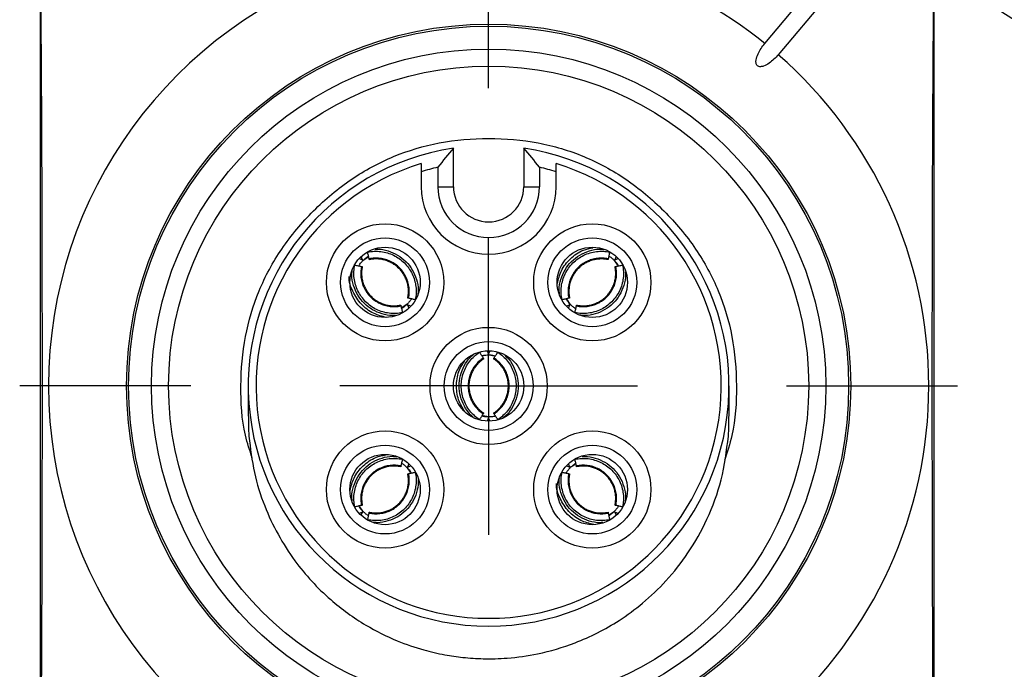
# Model space of a CAD drawing. Header units: millimetres. Extents: x 6 to 273, y 6 to 210.
# Tile 22 of 47: x 144 to 161, y 85 to 96. Entities that reach past the tile are written whole.
import ezdxf

# ---------------------------------------------------------------- set-up
doc = ezdxf.new("R2010")
doc.units = ezdxf.units.MM
doc.linetypes.add('SLD-Center', pattern=[19.05, 15.24, -1.27, 1.27, -1.27])
doc.linetypes.add('SLD-Solid', pattern=[0])
doc.layers.add('CENTER', color=40, linetype='SLD-Center')
doc.layers.add('TEXT', color=140, linetype='SLD-Solid', lineweight=25)

# ---------------------------------------------------------------- blocks, each defined once
blk = doc.blocks.new('SW_CENTERMARKSYMBOL_5')
at = {"layer": 'CENTER', "color": 0}
for p, q in [((0, 5.08), (0, 7.9985)), ((0, 0), (0, 2.54)), ((-5.08, 0), (-7.9985, 0)), ((0, 0), (-2.54, 0)), ((0, 0), (0, -2.54)), ((0, 0), (2.54, 0)), ((5.08, 0), (7.9985, 0)), ((0, -5.08), (0, -7.9985))]:
    blk.add_line(p, q, dxfattribs=at)

msp = doc.modelspace()

# ---------------------------------------------------------------- linework, layer by layer
for p, q in [((156.676, 95.412), (158.388, 97.453)), ((158.618, 97.261), (156.905, 95.22)), ((144.316, 96.276), (144.316, 82.858)), ((159.566, 82.801), (159.566, 96.332)), ((151.366, 92.967), (151.366, 93.623)), ((152.566, 93.623), (152.566, 92.967)), ((150.816, 93.222), (150.816, 92.967)), ((151.098, 93.299), (151.098, 92.967)), ((152.834, 93.299), (152.834, 92.967)), ((153.116, 92.967), (153.116, 93.222)), ((151.098, 92.967), (151.366, 92.967)), ((152.566, 92.967), (152.834, 92.967)), ((149.758, 91.742), (149.814, 91.719)), ((149.814, 91.719), (149.791, 91.775)), ((149.828, 91.713), (149.904, 91.764)), ((154.113, 91.705), (154.163, 91.629)), ((154.141, 91.775), (154.118, 91.719)), ((154.118, 91.719), (154.175, 91.742)), ((153.355, 90.964), (153.305, 91.04)), ((150.569, 90.956), (150.493, 90.905)), ((150.583, 90.95), (150.606, 90.894)), ((150.639, 90.927), (150.583, 90.95)), ((153.35, 90.95), (153.293, 90.927)), ((153.327, 90.894), (153.35, 90.95)), ((151.943, 90.166), (151.966, 90.11)), ((151.966, 90.11), (151.99, 90.166)), ((151.972, 90.097), (152.061, 90.079)), ((151.961, 89.037), (151.871, 89.055)), ((151.966, 89.024), (151.943, 88.967)), ((151.99, 88.967), (151.966, 89.024)), ((150.577, 88.17), (150.628, 88.094)), ((150.606, 88.24), (150.583, 88.183)), ((150.583, 88.183), (150.639, 88.206)), ((153.293, 88.206), (153.35, 88.183)), ((153.35, 88.183), (153.327, 88.24)), ((153.363, 88.178), (153.439, 88.228)), ((149.82, 87.428), (149.769, 87.504)), ((149.814, 87.415), (149.758, 87.392)), ((149.791, 87.359), (149.814, 87.415)), ((154.105, 87.42), (154.029, 87.37)), ((154.118, 87.415), (154.141, 87.359)), ((154.175, 87.392), (154.118, 87.415))]:
    msp.add_line(p, q)
at = {"flags": 128}
for points in [[(144.325, 96.279), (144.334, 95.113), (144.34, 93.914), (144.345, 92.69), (144.348, 91.448), (144.35, 90.195), (144.35, 88.939), (144.348, 87.686), (144.345, 86.444), (144.34, 85.22), (144.334, 84.021), (144.325, 82.855)], [(159.557, 82.798), (159.549, 83.974), (159.542, 85.182), (159.537, 86.416), (159.534, 87.669), (159.532, 88.933), (159.532, 90.201), (159.534, 91.465), (159.537, 92.717), (159.542, 93.952), (159.549, 95.16), (159.557, 96.336)]]:
    msp.add_lwpolyline(points, dxfattribs=at)
for centre, radius in [((151.966, 89.567), 6.175), ((151.966, 89.567), 6.14), ((151.966, 89.567), 5.75), ((151.966, 89.567), 5.458), ((150.199, 91.335), 1), ((153.734, 91.335), 1), ((150.199, 91.335), 0.758), ((153.734, 91.335), 0.758), ((150.199, 91.335), 0.6), ((153.734, 91.335), 0.6), ((151.966, 89.567), 1), ((151.966, 89.567), 0.758), ((151.966, 89.567), 0.6), ((150.199, 87.799), 1), ((153.734, 87.799), 1), ((150.199, 87.799), 0.758), ((153.734, 87.799), 0.758), ((150.199, 87.799), 0.6), ((153.734, 87.799), 0.6)]:
    msp.add_circle(centre, radius)
for centre, radius, start, end in [((151.966, 89.567), 7.507, 107.8335, 252.1665), ((151.966, 89.567), 7.507, 51.145, 72.1665), ((151.966, 89.567), 7.507, 311.145, 48.855), ((151.966, 89.567), 4.1, 98.415, 81.585), ((151.966, 89.567), 3.966, 106.8557, 73.1443), ((151.966, 89.567), 3.832, 103.0909, 107.4636), ((151.966, 89.567), 3.832, 72.5364, 76.9091), ((151.966, 92.967), 1.15, 180, 0), ((151.966, 92.967), 0.868, 180, 0), ((151.966, 92.967), 0.6, 180, 0)]:
    msp.add_arc(centre, radius, start, end)
for points, knots in [([(156.905, 95.22), (156.859, 95.165), (156.808, 95.116), (156.72, 95.056), (156.689, 95.038), (156.638, 95.02), (156.62, 95.016), (156.584, 95.015), (156.565, 95.019), (156.538, 95.042), (156.53, 95.06), (156.524, 95.096), (156.525, 95.114), (156.534, 95.167), (156.546, 95.201), (156.59, 95.298), (156.63, 95.358), (156.676, 95.412)], [0, 0, 0, 0, 0.25, 0.25, 0.375, 0.375, 0.4375, 0.4375, 0.5, 0.5, 0.5625, 0.5625, 0.625, 0.625, 0.75, 0.75, 1, 1, 1, 1]), ([(147.934, 88.338), (147.891, 88.466), (147.761, 88.862), (147.722, 89.569), (147.788, 90.404), (148.025, 91.2), (148.421, 91.929), (148.962, 92.572), (149.605, 93.113), (150.334, 93.509), (151.13, 93.744), (151.967, 93.816), (152.804, 93.744), (153.6, 93.509), (154.329, 93.112), (154.971, 92.571), (155.512, 91.929), (155.908, 91.199), (156.145, 90.403), (156.211, 89.568), (156.169, 88.847), (156.033, 88.436), (155.986, 88.294)], [0, 0, 0, 0, 0.025481, 0.078972, 0.132514, 0.183903, 0.235273, 0.288762, 0.342304, 0.393693, 0.445063, 0.498552, 0.552094, 0.603483, 0.654854, 0.708342, 0.761885, 0.813273, 0.864644, 0.918133, 0.971672, 1, 1, 1, 1]), ([(149.902, 91.851), (149.939, 91.859), (150.014, 91.868), (150.127, 91.864), (150.239, 91.841), (150.346, 91.8), (150.444, 91.742), (150.531, 91.668), (150.605, 91.58), (150.664, 91.482), (150.705, 91.375), (150.728, 91.263), (150.732, 91.15), (150.723, 91.075), (150.715, 91.038)], [0.0001792, 0.0001792, 0.0001792, 0.0001792, 0.0115826, 0.0231843, 0.0348021, 0.0464325, 0.0580714, 0.0697147, 0.081358, 0.0929969, 0.1046273, 0.1162451, 0.1278468, 0.1392502, 0.1392502, 0.1392502, 0.1392502]), ([(150.029, 91.898), (150.044, 91.899), (150.118, 91.907), (150.251, 91.877), (150.417, 91.808), (150.559, 91.696), (150.671, 91.554), (150.74, 91.387), (150.772, 91.24), (150.761, 91.152), (150.758, 91.125)], [0, 0, 0, 0, 0.036384, 0.185577, 0.333966, 0.483321, 0.630782, 0.780607, 0.93055, 1, 1, 1, 1]), ([(153.138, 91.316), (153.156, 91.39), (153.195, 91.548), (153.355, 91.747), (153.546, 91.886), (153.689, 91.914), (153.744, 91.925)], [0, 0, 0, 0, 0.247304, 0.526576, 0.816432, 1, 1, 1, 1]), ([(153.173, 91.141), (153.171, 91.163), (153.161, 91.245), (153.193, 91.387), (153.261, 91.554), (153.373, 91.696), (153.515, 91.808), (153.681, 91.877), (153.826, 91.908), (153.911, 91.898), (153.936, 91.895)], [0, 0, 0, 0, 0.054608, 0.202789, 0.350236, 0.496182, 0.643155, 0.790027, 0.937059, 1, 1, 1, 1]), ([(153.218, 91.038), (153.21, 91.075), (153.2, 91.15), (153.204, 91.263), (153.227, 91.375), (153.269, 91.482), (153.327, 91.58), (153.401, 91.668), (153.489, 91.742), (153.587, 91.8), (153.694, 91.841), (153.806, 91.864), (153.919, 91.868), (153.994, 91.859), (154.03, 91.851)], [0.0001792, 0.0001792, 0.0001792, 0.0001792, 0.0115826, 0.0231843, 0.0348021, 0.0464325, 0.0580714, 0.0697147, 0.081358, 0.0929969, 0.1046273, 0.1162451, 0.1278468, 0.1392502, 0.1392502, 0.1392502, 0.1392502]), ([(149.75, 91.616), (149.752, 91.619), (149.761, 91.635), (149.786, 91.67), (149.812, 91.697), (149.824, 91.709)], [0, 0, 0, 0, 0.106072, 0.601835, 1, 1, 1, 1]), ([(149.828, 91.713), (149.844, 91.728), (149.875, 91.756), (149.904, 91.774), (149.917, 91.782)], [0, 0, 0, 0, 0.546424, 1, 1, 1, 1]), ([(149.927, 91.736), (149.925, 91.746), (149.923, 91.756), (149.921, 91.765), (149.919, 91.775), (149.916, 91.785), (149.914, 91.795), (149.91, 91.813), (149.906, 91.832), (149.902, 91.851)], [0, 0, 0, 0, 0.0000425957, 0.0000425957, 0.0000425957, 0.0000851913, 0.0000851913, 0.0000851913, 0.0001677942, 0.0001677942, 0.0001677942, 0.0001677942]), ([(150.6, 91.063), (150.607, 91.093), (150.615, 91.155), (150.611, 91.249), (150.592, 91.342), (150.558, 91.43), (150.509, 91.512), (150.448, 91.584), (150.376, 91.646), (150.294, 91.694), (150.206, 91.728), (150.113, 91.747), (150.019, 91.751), (149.957, 91.743), (149.927, 91.736)], [0.0002249, 0.0002249, 0.0002249, 0.0002249, 0.0115826, 0.0231843, 0.0348022, 0.0464325, 0.0580714, 0.0697147, 0.081358, 0.0929969, 0.1046273, 0.1162451, 0.1278468, 0.1392046, 0.1392046, 0.1392046, 0.1392046]), ([(149.931, 91.723), (149.931, 91.722), (149.93, 91.723), (149.93, 91.724), (149.93, 91.725), (149.929, 91.727), (149.929, 91.73), (149.928, 91.732), (149.928, 91.734), (149.927, 91.736)], [0, 0, 0, 0, 0.00001130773, 0.00001130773, 0.00001130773, 0.00002861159, 0.00002861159, 0.00002861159, 0.00003978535, 0.00003978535, 0.00003978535, 0.00003978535]), ([(150.586, 91.067), (150.591, 91.091), (150.599, 91.139), (150.599, 91.213), (150.59, 91.286), (150.572, 91.357), (150.544, 91.425), (150.507, 91.489), (150.463, 91.547), (150.411, 91.599), (150.352, 91.644), (150.288, 91.68), (150.22, 91.708), (150.149, 91.727), (150.076, 91.735), (150.003, 91.735), (149.955, 91.726), (149.931, 91.722)], [0, 0, 0, 0, 0.066698, 0.133399, 0.2001, 0.266801, 0.333527, 0.400256, 0.466941, 0.533581, 0.600241, 0.666929, 0.733597, 0.800197, 0.866754, 0.933352, 1, 1, 1, 1]), ([(154.006, 91.736), (153.975, 91.743), (153.914, 91.751), (153.82, 91.747), (153.727, 91.728), (153.639, 91.694), (153.557, 91.646), (153.484, 91.584), (153.423, 91.512), (153.375, 91.43), (153.341, 91.342), (153.321, 91.249), (153.318, 91.155), (153.326, 91.093), (153.332, 91.063)], [0.0002249, 0.0002249, 0.0002249, 0.0002249, 0.0115826, 0.0231843, 0.0348022, 0.0464325, 0.0580714, 0.0697147, 0.081358, 0.0929969, 0.1046273, 0.1162451, 0.1278468, 0.1392046, 0.1392046, 0.1392046, 0.1392046]), ([(154.002, 91.723), (153.978, 91.727), (153.93, 91.735), (153.856, 91.735), (153.783, 91.726), (153.712, 91.708), (153.644, 91.68), (153.58, 91.644), (153.522, 91.599), (153.47, 91.547), (153.425, 91.489), (153.388, 91.425), (153.361, 91.357), (153.342, 91.286), (153.334, 91.213), (153.334, 91.139), (153.342, 91.091), (153.346, 91.067)], [0, 0, 0, 0, 0.066651, 0.133347, 0.200062, 0.266737, 0.333345, 0.399948, 0.466611, 0.533311, 0.599993, 0.666633, 0.733281, 0.799975, 0.866678, 0.93335, 1, 1, 1, 1]), ([(154.006, 91.736), (154.005, 91.734), (154.004, 91.732), (154.004, 91.73), (154.003, 91.727), (154.003, 91.725), (154.002, 91.724), (154.002, 91.723), (154.002, 91.722), (154.002, 91.723)], [0, 0, 0, 0, 0.00001113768, 0.00001113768, 0.00001113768, 0.00002843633, 0.00002843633, 0.00002843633, 0.00003979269, 0.00003979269, 0.00003979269, 0.00003979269]), ([(154.03, 91.851), (154.028, 91.841), (154.026, 91.832), (154.024, 91.822), (154.022, 91.812), (154.02, 91.803), (154.018, 91.793), (154.014, 91.774), (154.01, 91.755), (154.006, 91.736)], [0, 0, 0, 0, 0.0000425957, 0.0000425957, 0.0000425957, 0.0000851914, 0.0000851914, 0.0000851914, 0.0001677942, 0.0001677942, 0.0001677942, 0.0001677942]), ([(154.016, 91.783), (154.019, 91.782), (154.035, 91.772), (154.069, 91.747), (154.097, 91.721), (154.109, 91.709)], [0, 0, 0, 0, 0.106105, 0.601819, 1, 1, 1, 1]), ([(154.113, 91.705), (154.128, 91.689), (154.156, 91.658), (154.174, 91.629), (154.182, 91.616)], [0, 0, 0, 0, 0.546451, 1, 1, 1, 1]), ([(150.375, 90.772), (150.358, 90.77), (150.282, 90.762), (150.146, 90.793), (149.98, 90.861), (149.838, 90.973), (149.726, 91.115), (149.658, 91.282), (149.626, 91.424), (149.635, 91.507), (149.638, 91.53)], [0, 0, 0, 0, 0.042666, 0.192783, 0.34209, 0.49237, 0.640745, 0.791497, 0.942369, 1, 1, 1, 1]), ([(150.495, 90.818), (150.458, 90.81), (150.384, 90.801), (150.27, 90.805), (150.158, 90.828), (150.051, 90.869), (149.953, 90.928), (149.866, 91.002), (149.792, 91.089), (149.733, 91.188), (149.692, 91.294), (149.669, 91.406), (149.665, 91.52), (149.674, 91.594), (149.682, 91.631)], [0.0001792, 0.0001792, 0.0001792, 0.0001792, 0.0115826, 0.0231843, 0.0348021, 0.0464325, 0.0580714, 0.0697147, 0.081358, 0.0929969, 0.1046273, 0.1162451, 0.1278468, 0.1392502, 0.1392502, 0.1392502, 0.1392502]), ([(149.682, 91.631), (149.692, 91.629), (149.701, 91.627), (149.711, 91.625), (149.721, 91.623), (149.731, 91.621), (149.74, 91.618), (149.759, 91.614), (149.778, 91.61), (149.797, 91.606)], [0, 0, 0, 0, 0.0000425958, 0.0000425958, 0.0000425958, 0.0000851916, 0.0000851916, 0.0000851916, 0.0001677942, 0.0001677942, 0.0001677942, 0.0001677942]), ([(149.797, 91.606), (149.79, 91.576), (149.783, 91.514), (149.786, 91.42), (149.805, 91.328), (149.839, 91.239), (149.888, 91.158), (149.949, 91.085), (150.021, 91.024), (150.103, 90.975), (150.191, 90.941), (150.284, 90.922), (150.378, 90.919), (150.44, 90.927), (150.47, 90.933)], [0.0002249, 0.0002249, 0.0002249, 0.0002249, 0.0115826, 0.0231843, 0.0348022, 0.0464325, 0.0580714, 0.0697147, 0.081358, 0.0929969, 0.1046273, 0.1162451, 0.1278468, 0.1392046, 0.1392046, 0.1392046, 0.1392046]), ([(149.797, 91.606), (149.799, 91.606), (149.802, 91.605), (149.803, 91.605), (149.806, 91.604), (149.808, 91.603), (149.81, 91.603), (149.81, 91.603), (149.811, 91.603), (149.811, 91.603)], [0, 0, 0, 0, 0.00001113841, 0.00001113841, 0.00001113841, 0.0000284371, 0.0000284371, 0.0000284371, 0.00003979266, 0.00003979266, 0.00003979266, 0.00003979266]), ([(149.811, 91.603), (149.806, 91.578), (149.798, 91.53), (149.798, 91.457), (149.807, 91.384), (149.825, 91.313), (149.853, 91.244), (149.89, 91.181), (149.934, 91.123), (149.986, 91.071), (150.045, 91.026), (150.108, 90.989), (150.176, 90.961), (150.248, 90.943), (150.321, 90.934), (150.394, 90.934), (150.442, 90.943), (150.466, 90.947)], [0, 0, 0, 0, 0.066658, 0.133361, 0.200081, 0.26676, 0.333372, 0.399976, 0.46664, 0.53334, 0.600022, 0.666659, 0.733304, 0.799993, 0.866692, 0.933357, 1, 1, 1, 1]), ([(154.251, 91.631), (154.258, 91.594), (154.268, 91.52), (154.264, 91.406), (154.241, 91.294), (154.199, 91.188), (154.141, 91.089), (154.067, 91.002), (153.98, 90.928), (153.881, 90.869), (153.774, 90.828), (153.663, 90.805), (153.549, 90.801), (153.474, 90.81), (153.438, 90.818)], [0.0001792, 0.0001792, 0.0001792, 0.0001792, 0.0115826, 0.0231843, 0.0348021, 0.0464325, 0.0580714, 0.0697147, 0.081358, 0.0929969, 0.1046273, 0.1162451, 0.1278468, 0.1392502, 0.1392502, 0.1392502, 0.1392502]), ([(153.463, 90.933), (153.493, 90.927), (153.554, 90.919), (153.648, 90.922), (153.741, 90.941), (153.83, 90.975), (153.911, 91.024), (153.984, 91.085), (154.045, 91.158), (154.093, 91.239), (154.128, 91.328), (154.147, 91.42), (154.15, 91.514), (154.142, 91.576), (154.136, 91.606)], [0.0002249, 0.0002249, 0.0002249, 0.0002249, 0.0115826, 0.0231843, 0.0348022, 0.0464325, 0.0580714, 0.0697147, 0.081358, 0.0929969, 0.1046273, 0.1162451, 0.1278468, 0.1392046, 0.1392046, 0.1392046, 0.1392046]), ([(153.466, 90.947), (153.49, 90.943), (153.538, 90.934), (153.612, 90.934), (153.685, 90.943), (153.756, 90.961), (153.824, 90.989), (153.888, 91.026), (153.947, 91.07), (153.999, 91.122), (154.043, 91.181), (154.079, 91.245), (154.107, 91.313), (154.126, 91.384), (154.135, 91.457), (154.134, 91.53), (154.126, 91.578), (154.122, 91.603)], [0, 0, 0, 0, 0.066698, 0.133399, 0.2001, 0.2668, 0.333526, 0.400255, 0.46694, 0.53358, 0.60024, 0.666929, 0.733596, 0.800197, 0.866753, 0.933352, 1, 1, 1, 1]), ([(154.122, 91.603), (154.122, 91.603), (154.122, 91.603), (154.123, 91.603), (154.124, 91.603), (154.126, 91.604), (154.129, 91.605), (154.131, 91.605), (154.133, 91.606), (154.136, 91.606)], [0, 0, 0, 0, 0.00001130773, 0.00001130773, 0.00001130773, 0.00002861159, 0.00002861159, 0.00002861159, 0.00003978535, 0.00003978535, 0.00003978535, 0.00003978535]), ([(154.136, 91.606), (154.145, 91.608), (154.155, 91.61), (154.165, 91.612), (154.175, 91.615), (154.184, 91.617), (154.194, 91.619), (154.213, 91.623), (154.232, 91.627), (154.251, 91.631)], [0, 0, 0, 0, 0.0000425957, 0.0000425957, 0.0000425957, 0.0000851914, 0.0000851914, 0.0000851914, 0.0001677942, 0.0001677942, 0.0001677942, 0.0001677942]), ([(150.223, 90.736), (150.147, 90.755), (149.988, 90.795), (149.783, 90.955), (149.643, 91.173), (149.581, 91.347), (149.587, 91.434), (149.587, 91.436)], [0, 0, 0, 0, 0.229479, 0.481078, 0.742207, 0.994774, 1, 1, 1, 1]), ([(154.297, 91.507), (154.298, 91.492), (154.306, 91.417), (154.275, 91.282), (154.207, 91.116), (154.095, 90.973), (153.953, 90.862), (153.787, 90.792), (153.637, 90.761), (153.547, 90.772), (153.517, 90.776)], [0, 0, 0, 0, 0.037544, 0.186387, 0.334494, 0.481093, 0.628723, 0.776252, 0.923942, 1, 1, 1, 1]), ([(150.647, 91.053), (150.645, 91.05), (150.636, 91.034), (150.611, 91), (150.585, 90.972), (150.573, 90.96)], [0, 0, 0, 0, 0.10607, 0.601828, 1, 1, 1, 1]), ([(150.6, 91.063), (150.598, 91.064), (150.595, 91.064), (150.594, 91.065), (150.591, 91.065), (150.589, 91.066), (150.587, 91.066), (150.587, 91.067), (150.586, 91.067), (150.586, 91.067)], [0, 0, 0, 0, 0.00001113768, 0.00001113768, 0.00001113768, 0.00002843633, 0.00002843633, 0.00002843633, 0.00003979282, 0.00003979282, 0.00003979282, 0.00003979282]), ([(150.715, 91.038), (150.705, 91.041), (150.696, 91.043), (150.686, 91.045), (150.676, 91.047), (150.666, 91.049), (150.657, 91.051), (150.638, 91.055), (150.619, 91.059), (150.6, 91.063)], [0, 0, 0, 0, 0.0000425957, 0.0000425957, 0.0000425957, 0.0000851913, 0.0000851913, 0.0000851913, 0.0001677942, 0.0001677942, 0.0001677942, 0.0001677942]), ([(153.332, 91.063), (153.323, 91.061), (153.313, 91.059), (153.303, 91.057), (153.294, 91.055), (153.284, 91.053), (153.274, 91.05), (153.255, 91.046), (153.236, 91.042), (153.218, 91.038)], [0, 0, 0, 0, 0.0000425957, 0.0000425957, 0.0000425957, 0.0000851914, 0.0000851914, 0.0000851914, 0.0001677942, 0.0001677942, 0.0001677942, 0.0001677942]), ([(153.355, 90.964), (153.34, 90.98), (153.312, 91.011), (153.294, 91.04), (153.286, 91.053)], [0, 0, 0, 0, 0.5471793, 1, 1, 1, 1]), ([(153.346, 91.067), (153.346, 91.067), (153.346, 91.067), (153.345, 91.066), (153.344, 91.066), (153.342, 91.065), (153.339, 91.065), (153.337, 91.064), (153.335, 91.064), (153.332, 91.063)], [0, 0, 0, 0, 0.00001113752, 0.00001113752, 0.00001113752, 0.00002844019, 0.00002844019, 0.00002844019, 0.00003979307, 0.00003979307, 0.00003979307, 0.00003979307]), ([(150.466, 90.947), (150.467, 90.947), (150.467, 90.947), (150.467, 90.946), (150.467, 90.945), (150.468, 90.943), (150.468, 90.94), (150.469, 90.938), (150.469, 90.936), (150.47, 90.933)], [0, 0, 0, 0, 0.00001113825, 0.00001113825, 0.00001113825, 0.00002844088, 0.00002844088, 0.00002844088, 0.00003979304, 0.00003979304, 0.00003979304, 0.00003979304]), ([(150.47, 90.933), (150.472, 90.923), (150.474, 90.914), (150.476, 90.904), (150.478, 90.894), (150.481, 90.884), (150.483, 90.875), (150.487, 90.856), (150.491, 90.837), (150.495, 90.818)], [0, 0, 0, 0, 0.0000425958, 0.0000425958, 0.0000425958, 0.0000851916, 0.0000851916, 0.0000851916, 0.0001677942, 0.0001677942, 0.0001677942, 0.0001677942]), ([(150.569, 90.956), (150.553, 90.941), (150.522, 90.913), (150.493, 90.895), (150.48, 90.887)], [0, 0, 0, 0, 0.5471605, 1, 1, 1, 1]), ([(153.452, 90.886), (153.45, 90.888), (153.433, 90.897), (153.399, 90.922), (153.372, 90.948), (153.359, 90.96)], [0, 0, 0, 0, 0.106093, 0.601825, 1, 1, 1, 1]), ([(153.438, 90.818), (153.44, 90.828), (153.442, 90.838), (153.444, 90.847), (153.446, 90.857), (153.448, 90.867), (153.45, 90.876), (153.454, 90.895), (153.458, 90.914), (153.463, 90.933)], [0, 0, 0, 0, 0.0000425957, 0.0000425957, 0.0000425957, 0.0000851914, 0.0000851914, 0.0000851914, 0.0001677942, 0.0001677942, 0.0001677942, 0.0001677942]), ([(153.463, 90.933), (153.463, 90.935), (153.464, 90.938), (153.464, 90.94), (153.465, 90.942), (153.465, 90.945), (153.466, 90.946), (153.466, 90.946), (153.466, 90.947), (153.466, 90.947)], [0, 0, 0, 0, 0.00001113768, 0.00001113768, 0.00001113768, 0.00002843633, 0.00002843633, 0.00002843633, 0.00003979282, 0.00003979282, 0.00003979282, 0.00003979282]), ([(151.7, 89.039), (151.685, 89.051), (151.623, 89.101), (151.547, 89.222), (151.477, 89.388), (151.456, 89.567), (151.477, 89.747), (151.545, 89.913), (151.625, 90.036), (151.691, 90.088), (151.71, 90.103)], [0, 0, 0, 0, 0.047854, 0.197569, 0.346542, 0.493999, 0.642493, 0.790885, 0.939439, 1, 1, 1, 1]), ([(151.81, 88.992), (151.779, 89.013), (151.72, 89.059), (151.642, 89.142), (151.58, 89.237), (151.533, 89.342), (151.505, 89.453), (151.495, 89.567), (151.505, 89.681), (151.533, 89.792), (151.58, 89.897), (151.642, 89.992), (151.72, 90.075), (151.779, 90.121), (151.81, 90.142)], [0.0001792, 0.0001792, 0.0001792, 0.0001792, 0.0115826, 0.0231843, 0.0348021, 0.0464325, 0.0580714, 0.0697147, 0.081358, 0.0929969, 0.1046273, 0.1162451, 0.1278468, 0.1392502, 0.1392502, 0.1392502, 0.1392502]), ([(151.874, 90.043), (151.848, 90.026), (151.799, 89.988), (151.735, 89.919), (151.683, 89.84), (151.645, 89.753), (151.621, 89.661), (151.613, 89.567), (151.621, 89.472), (151.645, 89.38), (151.683, 89.294), (151.735, 89.215), (151.799, 89.146), (151.848, 89.108), (151.874, 89.091)], [0.0002249, 0.0002249, 0.0002249, 0.0002249, 0.0115826, 0.0231843, 0.0348022, 0.0464325, 0.0580714, 0.0697147, 0.081358, 0.0929969, 0.1046273, 0.1162451, 0.1278468, 0.1392046, 0.1392046, 0.1392046, 0.1392046]), ([(151.881, 90.031), (151.861, 90.017), (151.822, 89.988), (151.769, 89.936), (151.724, 89.878), (151.687, 89.815), (151.658, 89.747), (151.639, 89.676), (151.629, 89.603), (151.629, 89.53), (151.639, 89.457), (151.659, 89.386), (151.687, 89.318), (151.724, 89.255), (151.769, 89.197), (151.822, 89.146), (151.862, 89.117), (151.882, 89.103)], [0, 0, 0, 0, 0.066699, 0.133399, 0.2001, 0.266801, 0.333527, 0.400256, 0.466941, 0.533581, 0.600241, 0.66693, 0.733597, 0.800197, 0.866754, 0.933352, 1, 1, 1, 1]), ([(151.81, 90.142), (151.816, 90.133), (151.821, 90.125), (151.827, 90.117), (151.832, 90.108), (151.838, 90.1), (151.843, 90.092), (151.853, 90.075), (151.864, 90.059), (151.874, 90.043)], [0, 0, 0, 0, 0.0000425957, 0.0000425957, 0.0000425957, 0.0000851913, 0.0000851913, 0.0000851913, 0.0001677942, 0.0001677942, 0.0001677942, 0.0001677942]), ([(151.848, 90.083), (151.851, 90.084), (151.869, 90.089), (151.912, 90.095), (151.949, 90.096), (151.966, 90.097)], [0, 0, 0, 0, 0.10607, 0.601827, 1, 1, 1, 1]), ([(151.874, 90.043), (151.876, 90.041), (151.877, 90.039), (151.878, 90.037), (151.879, 90.035), (151.88, 90.033), (151.881, 90.032), (151.881, 90.031), (151.882, 90.031), (151.881, 90.031)], [0, 0, 0, 0, 0.00001113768, 0.00001113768, 0.00001113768, 0.00002843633, 0.00002843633, 0.00002843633, 0.00003979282, 0.00003979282, 0.00003979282, 0.00003979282]), ([(151.972, 90.097), (151.994, 90.096), (152.035, 90.094), (152.069, 90.086), (152.084, 90.083)], [0, 0, 0, 0, 0.547167, 1, 1, 1, 1]), ([(152.051, 90.031), (152.051, 90.031), (152.051, 90.031), (152.052, 90.032), (152.052, 90.033), (152.053, 90.035), (152.055, 90.037), (152.056, 90.039), (152.057, 90.041), (152.058, 90.043)], [0, 0, 0, 0, 0.00001113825, 0.00001113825, 0.00001113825, 0.00002844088, 0.00002844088, 0.00002844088, 0.00003979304, 0.00003979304, 0.00003979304, 0.00003979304]), ([(152.051, 89.103), (152.071, 89.117), (152.111, 89.146), (152.163, 89.198), (152.208, 89.255), (152.246, 89.319), (152.274, 89.386), (152.293, 89.457), (152.303, 89.53), (152.303, 89.604), (152.293, 89.677), (152.274, 89.748), (152.246, 89.815), (152.209, 89.879), (152.163, 89.936), (152.111, 89.988), (152.071, 90.016), (152.051, 90.031)], [0, 0, 0, 0, 0.066658, 0.133361, 0.200081, 0.26676, 0.333372, 0.399976, 0.46664, 0.53334, 0.600022, 0.666659, 0.733304, 0.799993, 0.866692, 0.933357, 1, 1, 1, 1]), ([(152.058, 90.043), (152.064, 90.051), (152.069, 90.06), (152.074, 90.068), (152.08, 90.076), (152.085, 90.085), (152.091, 90.093), (152.101, 90.109), (152.112, 90.125), (152.122, 90.142)], [0, 0, 0, 0, 0.0000425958, 0.0000425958, 0.0000425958, 0.0000851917, 0.0000851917, 0.0000851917, 0.0001677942, 0.0001677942, 0.0001677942, 0.0001677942]), ([(152.058, 89.091), (152.084, 89.108), (152.133, 89.146), (152.197, 89.215), (152.25, 89.294), (152.288, 89.38), (152.311, 89.472), (152.319, 89.567), (152.311, 89.661), (152.288, 89.753), (152.25, 89.84), (152.197, 89.919), (152.133, 89.988), (152.084, 90.026), (152.058, 90.043)], [0.0002249, 0.0002249, 0.0002249, 0.0002249, 0.0115826, 0.0231843, 0.0348022, 0.0464325, 0.0580714, 0.0697147, 0.081358, 0.0929969, 0.1046273, 0.1162451, 0.1278468, 0.1392046, 0.1392046, 0.1392046, 0.1392046]), ([(152.122, 90.142), (152.153, 90.121), (152.213, 90.075), (152.29, 89.992), (152.353, 89.897), (152.399, 89.792), (152.428, 89.681), (152.437, 89.567), (152.428, 89.453), (152.399, 89.342), (152.353, 89.237), (152.29, 89.142), (152.213, 89.059), (152.153, 89.013), (152.122, 88.992)], [0.0001792, 0.0001792, 0.0001792, 0.0001792, 0.0115826, 0.0231843, 0.0348021, 0.0464325, 0.0580714, 0.0697147, 0.081358, 0.0929969, 0.1046273, 0.1162451, 0.1278468, 0.1392502, 0.1392502, 0.1392502, 0.1392502]), ([(152.245, 90.085), (152.256, 90.076), (152.314, 90.029), (152.387, 89.913), (152.456, 89.747), (152.477, 89.568), (152.455, 89.388), (152.386, 89.221), (152.304, 89.094), (152.233, 89.038), (152.21, 89.02)], [0, 0, 0, 0, 0.036429, 0.185114, 0.332998, 0.481845, 0.628805, 0.778119, 0.927552, 1, 1, 1, 1]), ([(151.559, 89.129), (151.519, 89.195), (151.434, 89.336), (151.407, 89.59), (151.444, 89.824), (151.525, 89.943), (151.557, 89.991)], [0, 0, 0, 0, 0.248152, 0.532808, 0.812184, 1, 1, 1, 1]), ([(147.866, 89.568), (147.866, 89.503), (147.866, 89.353), (147.867, 89.126), (147.868, 88.889), (147.874, 88.77), (147.877, 88.709)], [0, 0, 0, 0, 0.180743, 0.418608, 0.699692, 1, 1, 1, 1]), ([(156.055, 88.709), (156.058, 88.77), (156.064, 88.889), (156.066, 89.126), (156.066, 89.353), (156.066, 89.503), (156.066, 89.568)], [0, 0, 0, 0, 0.300249, 0.581296, 0.81911, 1, 1, 1, 1]), ([(151.874, 89.091), (151.869, 89.082), (151.863, 89.074), (151.858, 89.066), (151.853, 89.057), (151.847, 89.049), (151.842, 89.041), (151.832, 89.025), (151.821, 89.008), (151.81, 88.992)], [0, 0, 0, 0, 0.0000425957, 0.0000425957, 0.0000425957, 0.0000851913, 0.0000851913, 0.0000851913, 0.0001677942, 0.0001677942, 0.0001677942, 0.0001677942]), ([(151.961, 89.037), (151.938, 89.038), (151.897, 89.04), (151.864, 89.048), (151.849, 89.051)], [0, 0, 0, 0, 0.5464171, 1, 1, 1, 1]), ([(151.881, 89.103), (151.882, 89.103), (151.881, 89.103), (151.881, 89.102), (151.88, 89.101), (151.879, 89.099), (151.878, 89.097), (151.877, 89.095), (151.876, 89.093), (151.874, 89.091)], [0, 0, 0, 0, 0.00001130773, 0.00001130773, 0.00001130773, 0.00002861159, 0.00002861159, 0.00002861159, 0.00003978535, 0.00003978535, 0.00003978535, 0.00003978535]), ([(152.084, 89.051), (152.081, 89.05), (152.063, 89.045), (152.021, 89.039), (151.983, 89.037), (151.966, 89.037)], [0, 0, 0, 0, 0.106071, 0.601835, 1, 1, 1, 1]), ([(152.058, 89.091), (152.057, 89.093), (152.056, 89.095), (152.055, 89.097), (152.053, 89.099), (152.052, 89.101), (152.052, 89.102), (152.051, 89.103), (152.051, 89.103), (152.051, 89.103)], [0, 0, 0, 0, 0.00001113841, 0.00001113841, 0.00001113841, 0.0000284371, 0.0000284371, 0.0000284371, 0.00003979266, 0.00003979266, 0.00003979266, 0.00003979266]), ([(152.122, 88.992), (152.117, 89.001), (152.111, 89.009), (152.106, 89.017), (152.1, 89.026), (152.095, 89.034), (152.09, 89.042), (152.079, 89.058), (152.069, 89.075), (152.058, 89.091)], [0, 0, 0, 0, 0.0000425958, 0.0000425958, 0.0000425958, 0.0000851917, 0.0000851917, 0.0000851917, 0.0001677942, 0.0001677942, 0.0001677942, 0.0001677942]), ([(147.877, 88.709), (147.902, 88.501), (147.95, 88.095), (148.182, 87.363), (148.597, 86.604), (149.214, 85.934), (149.822, 85.494), (150.366, 85.222), (150.823, 85.065), (151.199, 84.978), (151.539, 84.928), (151.894, 84.905), (152.322, 84.916), (152.85, 84.992), (153.502, 85.183), (154.103, 85.489), (154.611, 85.862), (155.012, 86.244), (155.389, 86.723), (155.713, 87.301), (155.961, 87.972), (156.023, 88.459), (156.055, 88.709)], [0, 0, 0, 0, 0.051288, 0.099793, 0.186904, 0.260398, 0.320846, 0.36967, 0.408496, 0.43882, 0.463999, 0.492492, 0.525785, 0.56842, 0.62275, 0.691337, 0.731845, 0.776801, 0.826314, 0.880301, 0.938414, 1, 1, 1, 1]), ([(149.602, 87.781), (149.62, 87.854), (149.659, 88.014), (149.819, 88.211), (150.011, 88.351), (150.154, 88.378), (150.212, 88.389)], [0, 0, 0, 0, 0.2448256, 0.5298637, 0.8096136, 1, 1, 1, 1]), ([(149.638, 87.606), (149.635, 87.628), (149.626, 87.71), (149.657, 87.852), (149.726, 88.018), (149.838, 88.16), (149.98, 88.272), (150.145, 88.342), (150.29, 88.373), (150.375, 88.362), (150.4, 88.359)], [0, 0, 0, 0, 0.054609, 0.20279, 0.350236, 0.496182, 0.643155, 0.790027, 0.937059, 1, 1, 1, 1]), ([(149.682, 87.503), (149.674, 87.539), (149.665, 87.614), (149.669, 87.728), (149.692, 87.84), (149.733, 87.946), (149.792, 88.045), (149.866, 88.132), (149.953, 88.206), (150.051, 88.264), (150.158, 88.306), (150.27, 88.329), (150.384, 88.333), (150.458, 88.323), (150.495, 88.316)], [0.0001792, 0.0001792, 0.0001792, 0.0001792, 0.0115826, 0.0231843, 0.0348021, 0.0464325, 0.0580714, 0.0697147, 0.081358, 0.0929969, 0.1046273, 0.1162451, 0.1278468, 0.1392502, 0.1392502, 0.1392502, 0.1392502]), ([(153.438, 88.316), (153.474, 88.323), (153.549, 88.333), (153.663, 88.329), (153.774, 88.306), (153.881, 88.264), (153.98, 88.206), (154.067, 88.132), (154.141, 88.045), (154.199, 87.946), (154.241, 87.84), (154.264, 87.728), (154.268, 87.614), (154.258, 87.539), (154.251, 87.503)], [0.0001792, 0.0001792, 0.0001792, 0.0001792, 0.0115826, 0.0231843, 0.0348021, 0.0464325, 0.0580714, 0.0697147, 0.081358, 0.0929969, 0.1046273, 0.1162451, 0.1278468, 0.1392502, 0.1392502, 0.1392502, 0.1392502]), ([(153.563, 88.362), (153.578, 88.363), (153.652, 88.371), (153.787, 88.34), (153.953, 88.272), (154.095, 88.16), (154.207, 88.018), (154.277, 87.852), (154.308, 87.705), (154.297, 87.618), (154.294, 87.59)], [0, 0, 0, 0, 0.036559, 0.186578, 0.335853, 0.48361, 0.632405, 0.781099, 0.929954, 1, 1, 1, 1]), ([(150.47, 88.201), (150.44, 88.207), (150.378, 88.215), (150.284, 88.212), (150.191, 88.193), (150.103, 88.158), (150.021, 88.11), (149.949, 88.049), (149.888, 87.976), (149.839, 87.895), (149.805, 87.806), (149.786, 87.713), (149.783, 87.62), (149.79, 87.558), (149.797, 87.528)], [0.0002249, 0.0002249, 0.0002249, 0.0002249, 0.0115826, 0.0231843, 0.0348022, 0.0464325, 0.0580714, 0.0697147, 0.081358, 0.0929969, 0.1046273, 0.1162451, 0.1278468, 0.1392046, 0.1392046, 0.1392046, 0.1392046]), ([(150.466, 88.187), (150.442, 88.191), (150.394, 88.199), (150.32, 88.2), (150.248, 88.191), (150.176, 88.172), (150.108, 88.144), (150.044, 88.108), (149.986, 88.063), (149.934, 88.011), (149.89, 87.953), (149.853, 87.889), (149.825, 87.821), (149.807, 87.75), (149.798, 87.677), (149.798, 87.604), (149.807, 87.555), (149.811, 87.531)], [0, 0, 0, 0, 0.066699, 0.1334, 0.200101, 0.266802, 0.333528, 0.400257, 0.466942, 0.533582, 0.600242, 0.66693, 0.733597, 0.800198, 0.866754, 0.933352, 1, 1, 1, 1]), ([(150.47, 88.201), (150.469, 88.198), (150.469, 88.196), (150.468, 88.194), (150.468, 88.191), (150.467, 88.189), (150.467, 88.188), (150.467, 88.187), (150.467, 88.187), (150.466, 88.187)], [0, 0, 0, 0, 0.00001113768, 0.00001113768, 0.00001113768, 0.00002843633, 0.00002843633, 0.00002843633, 0.00003979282, 0.00003979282, 0.00003979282, 0.00003979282]), ([(150.495, 88.316), (150.493, 88.306), (150.491, 88.296), (150.489, 88.286), (150.486, 88.277), (150.484, 88.267), (150.482, 88.257), (150.478, 88.238), (150.474, 88.22), (150.47, 88.201)], [0, 0, 0, 0, 0.0000425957, 0.0000425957, 0.0000425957, 0.0000851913, 0.0000851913, 0.0000851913, 0.0001677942, 0.0001677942, 0.0001677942, 0.0001677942]), ([(150.48, 88.248), (150.483, 88.246), (150.499, 88.237), (150.533, 88.211), (150.561, 88.185), (150.573, 88.174)], [0, 0, 0, 0, 0.106049, 0.601838, 1, 1, 1, 1]), ([(150.577, 88.17), (150.592, 88.153), (150.62, 88.123), (150.638, 88.094), (150.646, 88.081)], [0, 0, 0, 0, 0.547145, 1, 1, 1, 1]), ([(153.286, 88.081), (153.287, 88.084), (153.296, 88.1), (153.322, 88.134), (153.348, 88.162), (153.359, 88.174)], [0, 0, 0, 0, 0.106072, 0.601835, 1, 1, 1, 1]), ([(153.363, 88.178), (153.38, 88.193), (153.41, 88.221), (153.439, 88.239), (153.453, 88.247)], [0, 0, 0, 0, 0.547164, 1, 1, 1, 1]), ([(153.463, 88.201), (153.46, 88.211), (153.458, 88.22), (153.456, 88.23), (153.454, 88.24), (153.452, 88.249), (153.45, 88.259), (153.446, 88.278), (153.442, 88.297), (153.438, 88.316)], [0, 0, 0, 0, 0.0000425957, 0.0000425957, 0.0000425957, 0.0000851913, 0.0000851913, 0.0000851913, 0.0001677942, 0.0001677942, 0.0001677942, 0.0001677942]), ([(154.136, 87.528), (154.142, 87.558), (154.15, 87.62), (154.147, 87.713), (154.128, 87.806), (154.093, 87.895), (154.045, 87.976), (153.984, 88.049), (153.911, 88.11), (153.83, 88.158), (153.741, 88.193), (153.648, 88.212), (153.554, 88.215), (153.493, 88.207), (153.463, 88.201)], [0.0002249, 0.0002249, 0.0002249, 0.0002249, 0.0115826, 0.0231843, 0.0348022, 0.0464325, 0.0580714, 0.0697147, 0.081358, 0.0929969, 0.1046273, 0.1162451, 0.1278468, 0.1392046, 0.1392046, 0.1392046, 0.1392046]), ([(153.466, 88.187), (153.466, 88.187), (153.466, 88.187), (153.466, 88.188), (153.465, 88.189), (153.465, 88.191), (153.464, 88.194), (153.464, 88.196), (153.463, 88.198), (153.463, 88.201)], [0, 0, 0, 0, 0.00001113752, 0.00001113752, 0.00001113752, 0.00002844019, 0.00002844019, 0.00002844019, 0.00003979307, 0.00003979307, 0.00003979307, 0.00003979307]), ([(154.122, 87.531), (154.126, 87.555), (154.134, 87.604), (154.134, 87.677), (154.126, 87.75), (154.107, 87.821), (154.08, 87.889), (154.043, 87.953), (153.998, 88.011), (153.946, 88.063), (153.888, 88.108), (153.824, 88.145), (153.756, 88.172), (153.685, 88.191), (153.612, 88.2), (153.538, 88.199), (153.49, 88.191), (153.466, 88.187)], [0, 0, 0, 0, 0.066651, 0.133347, 0.200063, 0.266738, 0.333346, 0.399949, 0.466611, 0.533312, 0.599994, 0.666633, 0.733282, 0.799975, 0.866679, 0.93335, 1, 1, 1, 1]), ([(150.715, 88.095), (150.723, 88.059), (150.732, 87.984), (150.728, 87.871), (150.705, 87.759), (150.664, 87.652), (150.605, 87.554), (150.531, 87.466), (150.444, 87.392), (150.346, 87.334), (150.239, 87.293), (150.127, 87.27), (150.014, 87.265), (149.939, 87.275), (149.902, 87.283)], [0.0001792, 0.0001792, 0.0001792, 0.0001792, 0.0115826, 0.0231843, 0.0348021, 0.0464325, 0.0580714, 0.0697147, 0.081358, 0.0929969, 0.1046273, 0.1162451, 0.1278468, 0.1392502, 0.1392502, 0.1392502, 0.1392502]), ([(149.927, 87.397), (149.957, 87.391), (150.019, 87.383), (150.113, 87.387), (150.206, 87.406), (150.294, 87.44), (150.376, 87.488), (150.448, 87.55), (150.509, 87.622), (150.558, 87.704), (150.592, 87.792), (150.611, 87.885), (150.615, 87.979), (150.607, 88.04), (150.6, 88.071)], [0.0002249, 0.0002249, 0.0002249, 0.0002249, 0.0115826, 0.0231843, 0.0348022, 0.0464325, 0.0580714, 0.0697147, 0.081358, 0.0929969, 0.1046273, 0.1162451, 0.1278468, 0.1392046, 0.1392046, 0.1392046, 0.1392046]), ([(149.931, 87.411), (149.955, 87.407), (150.003, 87.399), (150.077, 87.399), (150.149, 87.408), (150.221, 87.426), (150.289, 87.454), (150.352, 87.49), (150.411, 87.535), (150.463, 87.587), (150.507, 87.645), (150.544, 87.709), (150.572, 87.777), (150.59, 87.848), (150.599, 87.921), (150.599, 87.995), (150.59, 88.043), (150.586, 88.067)], [0, 0, 0, 0, 0.066651, 0.133348, 0.200063, 0.266739, 0.333347, 0.39995, 0.466613, 0.533313, 0.599995, 0.666634, 0.733282, 0.799976, 0.866679, 0.93335, 1, 1, 1, 1]), ([(150.586, 88.067), (150.586, 88.067), (150.587, 88.067), (150.587, 88.067), (150.589, 88.068), (150.591, 88.068), (150.593, 88.069), (150.595, 88.069), (150.598, 88.07), (150.6, 88.071)], [0, 0, 0, 0, 0.00001113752, 0.00001113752, 0.00001113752, 0.00002844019, 0.00002844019, 0.00002844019, 0.00003979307, 0.00003979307, 0.00003979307, 0.00003979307]), ([(150.6, 88.071), (150.61, 88.073), (150.62, 88.075), (150.629, 88.077), (150.639, 88.079), (150.649, 88.081), (150.658, 88.083), (150.677, 88.087), (150.696, 88.091), (150.715, 88.095)], [0, 0, 0, 0, 0.0000425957, 0.0000425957, 0.0000425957, 0.0000851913, 0.0000851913, 0.0000851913, 0.0001677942, 0.0001677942, 0.0001677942, 0.0001677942]), ([(153.911, 87.237), (153.894, 87.235), (153.817, 87.226), (153.681, 87.257), (153.515, 87.326), (153.374, 87.438), (153.261, 87.58), (153.193, 87.746), (153.161, 87.889), (153.171, 87.972), (153.173, 87.994)], [0, 0, 0, 0, 0.042666, 0.192783, 0.34209, 0.49237, 0.640745, 0.791497, 0.942369, 1, 1, 1, 1]), ([(154.03, 87.283), (153.994, 87.275), (153.919, 87.265), (153.806, 87.27), (153.694, 87.293), (153.587, 87.334), (153.489, 87.392), (153.401, 87.466), (153.327, 87.554), (153.269, 87.652), (153.227, 87.759), (153.204, 87.871), (153.2, 87.984), (153.21, 88.059), (153.218, 88.095)], [0.0001792, 0.0001792, 0.0001792, 0.0001792, 0.0115826, 0.0231843, 0.0348021, 0.0464325, 0.0580714, 0.0697147, 0.081358, 0.0929969, 0.1046273, 0.1162451, 0.1278468, 0.1392502, 0.1392502, 0.1392502, 0.1392502]), ([(153.218, 88.095), (153.227, 88.093), (153.237, 88.091), (153.247, 88.089), (153.256, 88.087), (153.266, 88.085), (153.276, 88.083), (153.295, 88.079), (153.314, 88.075), (153.332, 88.071)], [0, 0, 0, 0, 0.0000425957, 0.0000425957, 0.0000425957, 0.0000851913, 0.0000851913, 0.0000851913, 0.0001677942, 0.0001677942, 0.0001677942, 0.0001677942]), ([(153.332, 88.071), (153.326, 88.04), (153.318, 87.979), (153.321, 87.885), (153.341, 87.792), (153.375, 87.704), (153.423, 87.622), (153.484, 87.55), (153.557, 87.488), (153.639, 87.44), (153.727, 87.406), (153.82, 87.387), (153.914, 87.383), (153.975, 87.391), (154.006, 87.397)], [0.0002249, 0.0002249, 0.0002249, 0.0002249, 0.0115826, 0.0231843, 0.0348022, 0.0464325, 0.0580714, 0.0697147, 0.081358, 0.0929969, 0.1046273, 0.1162451, 0.1278468, 0.1392046, 0.1392046, 0.1392046, 0.1392046]), ([(153.332, 88.071), (153.335, 88.07), (153.337, 88.069), (153.339, 88.069), (153.342, 88.068), (153.344, 88.068), (153.345, 88.067), (153.346, 88.067), (153.346, 88.067), (153.346, 88.067)], [0, 0, 0, 0, 0.00001113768, 0.00001113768, 0.00001113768, 0.00002843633, 0.00002843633, 0.00002843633, 0.00003979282, 0.00003979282, 0.00003979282, 0.00003979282]), ([(153.346, 88.067), (153.342, 88.043), (153.334, 87.995), (153.334, 87.921), (153.342, 87.848), (153.361, 87.777), (153.389, 87.709), (153.425, 87.645), (153.47, 87.587), (153.522, 87.535), (153.58, 87.49), (153.644, 87.454), (153.712, 87.426), (153.783, 87.407), (153.856, 87.398), (153.93, 87.399), (153.978, 87.407), (154.002, 87.412)], [0, 0, 0, 0, 0.066699, 0.133399, 0.2001, 0.266801, 0.333527, 0.400256, 0.466941, 0.533581, 0.600241, 0.66693, 0.733597, 0.800197, 0.866754, 0.933352, 1, 1, 1, 1]), ([(150.761, 87.97), (150.763, 87.955), (150.771, 87.88), (150.741, 87.746), (150.672, 87.58), (150.56, 87.439), (150.418, 87.327), (150.251, 87.258), (150.101, 87.226), (150.011, 87.237), (149.981, 87.24)], [0, 0, 0, 0, 0.037171, 0.185235, 0.332499, 0.480723, 0.627069, 0.775759, 0.924566, 1, 1, 1, 1]), ([(153.759, 87.201), (153.683, 87.22), (153.524, 87.259), (153.319, 87.419), (153.178, 87.637), (153.117, 87.811), (153.122, 87.899), (153.122, 87.9)], [0, 0, 0, 0, 0.229479, 0.481078, 0.742207, 0.994774, 1, 1, 1, 1]), ([(149.797, 87.528), (149.787, 87.526), (149.777, 87.523), (149.768, 87.521), (149.758, 87.519), (149.748, 87.517), (149.739, 87.515), (149.72, 87.511), (149.701, 87.507), (149.682, 87.503)], [0, 0, 0, 0, 0.0000425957, 0.0000425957, 0.0000425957, 0.0000851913, 0.0000851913, 0.0000851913, 0.0001677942, 0.0001677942, 0.0001677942, 0.0001677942]), ([(149.82, 87.428), (149.805, 87.445), (149.777, 87.475), (149.759, 87.504), (149.751, 87.518)], [0, 0, 0, 0, 0.546395, 1, 1, 1, 1]), ([(149.811, 87.531), (149.811, 87.531), (149.81, 87.531), (149.81, 87.531), (149.808, 87.53), (149.806, 87.53), (149.803, 87.529), (149.802, 87.529), (149.799, 87.528), (149.797, 87.528)], [0, 0, 0, 0, 0.00001130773, 0.00001130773, 0.00001130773, 0.00002861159, 0.00002861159, 0.00002861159, 0.00003978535, 0.00003978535, 0.00003978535, 0.00003978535]), ([(154.183, 87.517), (154.181, 87.515), (154.172, 87.499), (154.146, 87.464), (154.12, 87.437), (154.109, 87.424)], [0, 0, 0, 0, 0.106076, 0.601833, 1, 1, 1, 1]), ([(154.136, 87.528), (154.133, 87.528), (154.131, 87.529), (154.129, 87.529), (154.126, 87.53), (154.124, 87.53), (154.123, 87.531), (154.122, 87.531), (154.122, 87.531), (154.122, 87.531)], [0, 0, 0, 0, 0.00001113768, 0.00001113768, 0.00001113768, 0.00002843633, 0.00002843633, 0.00002843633, 0.00003979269, 0.00003979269, 0.00003979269, 0.00003979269]), ([(154.251, 87.503), (154.241, 87.505), (154.231, 87.507), (154.221, 87.509), (154.212, 87.511), (154.202, 87.513), (154.192, 87.515), (154.173, 87.519), (154.155, 87.524), (154.136, 87.528)], [0, 0, 0, 0, 0.0000425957, 0.0000425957, 0.0000425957, 0.0000851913, 0.0000851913, 0.0000851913, 0.0001677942, 0.0001677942, 0.0001677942, 0.0001677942]), ([(149.917, 87.351), (149.914, 87.352), (149.898, 87.362), (149.864, 87.387), (149.836, 87.413), (149.824, 87.424)], [0, 0, 0, 0, 0.106044, 0.601849, 1, 1, 1, 1]), ([(149.902, 87.283), (149.904, 87.292), (149.906, 87.302), (149.909, 87.312), (149.911, 87.321), (149.913, 87.331), (149.915, 87.341), (149.919, 87.36), (149.923, 87.379), (149.927, 87.397)], [0, 0, 0, 0, 0.0000425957, 0.0000425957, 0.0000425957, 0.0000851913, 0.0000851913, 0.0000851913, 0.0001677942, 0.0001677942, 0.0001677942, 0.0001677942]), ([(149.927, 87.397), (149.928, 87.4), (149.928, 87.402), (149.929, 87.404), (149.929, 87.407), (149.93, 87.409), (149.93, 87.41), (149.93, 87.411), (149.931, 87.411), (149.931, 87.411)], [0, 0, 0, 0, 0.00001113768, 0.00001113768, 0.00001113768, 0.00002843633, 0.00002843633, 0.00002843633, 0.00003979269, 0.00003979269, 0.00003979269, 0.00003979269]), ([(154.002, 87.411), (154.002, 87.411), (154.002, 87.411), (154.002, 87.41), (154.003, 87.409), (154.003, 87.407), (154.004, 87.404), (154.004, 87.402), (154.005, 87.4), (154.006, 87.397)], [0, 0, 0, 0, 0.00001130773, 0.00001130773, 0.00001130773, 0.00002861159, 0.00002861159, 0.00002861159, 0.00003978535, 0.00003978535, 0.00003978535, 0.00003978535]), ([(154.006, 87.397), (154.008, 87.388), (154.01, 87.378), (154.012, 87.368), (154.014, 87.359), (154.016, 87.349), (154.018, 87.339), (154.022, 87.32), (154.026, 87.301), (154.03, 87.283)], [0, 0, 0, 0, 0.0000425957, 0.0000425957, 0.0000425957, 0.0000851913, 0.0000851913, 0.0000851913, 0.0001677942, 0.0001677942, 0.0001677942, 0.0001677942]), ([(154.105, 87.42), (154.088, 87.405), (154.058, 87.378), (154.029, 87.36), (154.016, 87.352)], [0, 0, 0, 0, 0.54642, 1, 1, 1, 1])]:
    msp.add_open_spline(points, degree=3, knots=knots)
for points in [[(151.366, 93.623), (151.277, 93.519), (151.187, 93.411), (151.098, 93.299)], [(152.834, 93.299), (152.745, 93.411), (152.656, 93.519), (152.566, 93.623)], [(150.816, 93.363), (150.816, 93.316), (150.816, 93.269), (150.816, 93.222)], [(153.116, 93.222), (153.116, 93.269), (153.116, 93.316), (153.116, 93.363)], [(149.824, 91.709), (149.821, 91.713), (149.817, 91.716), (149.814, 91.719)], [(149.824, 91.709), (149.825, 91.711), (149.826, 91.712), (149.828, 91.713)], [(154.109, 91.709), (154.112, 91.713), (154.115, 91.716), (154.118, 91.719)], [(154.109, 91.709), (154.11, 91.708), (154.111, 91.707), (154.113, 91.705)], [(150.573, 90.96), (150.572, 90.959), (150.571, 90.957), (150.569, 90.956)], [(150.583, 90.95), (150.58, 90.954), (150.576, 90.957), (150.573, 90.96)], [(153.35, 90.95), (153.353, 90.954), (153.356, 90.957), (153.359, 90.96)], [(153.359, 90.96), (153.358, 90.961), (153.357, 90.963), (153.355, 90.964)], [(151.966, 90.11), (151.966, 90.106), (151.966, 90.101), (151.966, 90.097)], [(151.966, 90.097), (151.968, 90.097), (151.97, 90.097), (151.972, 90.097)], [(151.966, 89.037), (151.964, 89.037), (151.963, 89.037), (151.961, 89.037)], [(151.966, 89.037), (151.966, 89.032), (151.966, 89.028), (151.966, 89.024)], [(150.583, 88.183), (150.58, 88.18), (150.576, 88.177), (150.573, 88.174)], [(150.573, 88.174), (150.575, 88.173), (150.576, 88.171), (150.577, 88.17)], [(153.35, 88.183), (153.353, 88.18), (153.356, 88.177), (153.359, 88.174)], [(153.359, 88.174), (153.361, 88.175), (153.362, 88.177), (153.363, 88.178)], [(149.824, 87.424), (149.821, 87.421), (149.817, 87.418), (149.814, 87.415)], [(149.824, 87.424), (149.822, 87.426), (149.821, 87.427), (149.82, 87.428)], [(154.109, 87.424), (154.108, 87.423), (154.106, 87.422), (154.105, 87.42)], [(154.109, 87.424), (154.112, 87.421), (154.115, 87.418), (154.118, 87.415)]]:
    msp.add_open_spline(points, degree=3)
at = {"layer": 'TEXT'}
msp.add_arc((165.466, 103.14), 8.615, 276.8339, 263.978, dxfattribs=at)

# ---------------------------------------------------------------- block references
at = {"layer": 'CENTER'}
msp.add_blockref('SW_CENTERMARKSYMBOL_5', (151.966, 89.567), dxfattribs=at)

doc.saveas('drawing.dxf')
